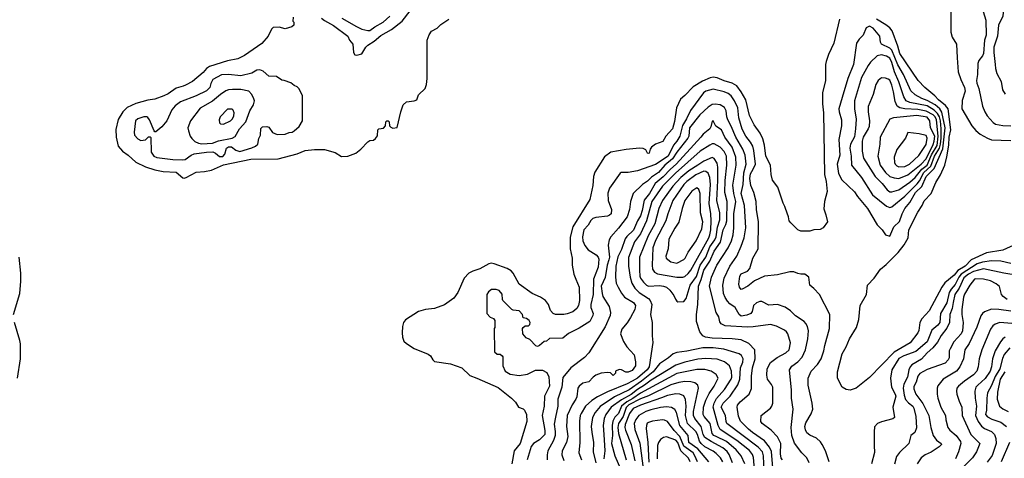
# Model space of a CAD drawing. Extents: x 501367 to 657802, y 482273 to 547541.
# Tile 220 of 256: x 575835 to 585591, y 492749 to 497099. Entities that reach past the tile are written whole.
import ezdxf

# ---------------------------------------------------------------- set-up
doc = ezdxf.new("R2010")
doc.units = 0

msp = doc.modelspace()

# ---------------------------------------------------------------- linework, layer by layer
at = {"layer": '0CON20XD'}
for points in [[(585061.9, 497315), (585062.1, 496975), (585073.8, 496925), (585116.2, 496855), (585122, 496722), (585133.3, 496583.3), (585158.5, 496505), (585195.3, 496425), (585201.5, 496388.5), (585174.1, 496295.9), (585170.4, 496215), (585267.8, 496047.8), (585309.6, 495999.6), (585351.9, 495965), (585422.7, 495922.7), (585465, 495907.3), (585655, 495899.3)], [(585398.3, 497321.7), (585377.1, 497235), (585381.3, 497181.3), (585406.9, 497095), (585409.5, 496945), (585393.2, 496895), (585384.6, 496765), (585375, 496740), (585338.5, 496695), (585328.5, 496665), (585325.4, 496554.6), (585315.7, 496495), (585318.8, 496468.8), (585339.2, 496415), (585375, 496242.5), (585398, 496185), (585421.2, 496145), (585480.5, 496080.5), (585505, 496063.8), (585575, 496049.2), (585655, 496047.1)], [(585602, 497268), (585584.8, 497235.2), (585576.7, 497135), (585533, 497045), (585522.3, 496935), (585488, 496825), (585487.5, 496775), (585500.4, 496655), (585502.7, 496615), (585515.4, 496565.4), (585558.6, 496485), (585572.6, 496402.6), (585598.6, 496358.6)], [(578825, 497115.5), (578855, 497090.4), (578945, 497040), (579086.9, 496935), (579104.3, 496895), (579137.5, 496855), (579143.8, 496773.8), (579155, 496750), (579175, 496746.7), (579225, 496761.4), (579263.8, 496826.2), (579283.1, 496846.9), (579346.5, 496885), (579415, 496942.1), (579519.7, 497000.3), (579625.3, 497084.7), (579703.3, 497185)], [(579285, 496990), (579305, 496992), (579352.6, 497027.4), (579435, 497075.3), (579503.2, 497135)], [(578543.3, 497125), (578542.5, 497085), (578550, 497075), (578550, 497045), (578531.7, 497028.3), (578465, 497009.2), (578405, 497024), (578345, 497020), (578330, 497005), (578297.5, 496935), (578235, 496862.9), (578064.2, 496745), (577997.9, 496712.1), (577895, 496690), (577715, 496634), (577685.5, 496615), (577652.2, 496575), (577547.1, 496485), (577479.2, 496450.8), (577455, 496438.5), (577385, 496419.5), (577307.7, 496362.3), (577265, 496342.8), (577175, 496310), (577105, 496301.1), (576985, 496266.5), (576901.7, 496228.3), (576855.8, 496184.2), (576810.1, 496109.9), (576788.6, 496011.4), (576789.6, 495935), (576812.5, 495845), (576854.4, 495795), (576909.5, 495755), (576984.4, 495684.4), (577080.3, 495640.3), (577175, 495608.7), (577255.4, 495594.6), (577385, 495588.2), (577450.2, 495530.2), (577465, 495527.9), (577486, 495535), (577585, 495588), (577665, 495594.6), (577735, 495608.2), (577855, 495660.2), (578125, 495714.5), (578395, 495719.2), (578585, 495768.7), (578665, 495800), (578755, 495812.3), (578855, 495811.5), (578960.2, 495780.2), (579025, 495743.5), (579085.8, 495744.2), (579165.7, 495774.3), (579214.1, 495815.9), (579285, 495886.7), (579305, 495900), (579340, 495905), (579359.5, 495920.5), (579381.7, 495948.3), (579383, 496007), (579393, 496017), (579438.3, 496021.7), (579460, 496045), (579463, 496087), (579473, 496097), (579487, 496097), (579497, 496087), (579500, 496045), (579511.7, 496031.7), (579533.8, 496023.8), (579575, 496031.2), (579610.5, 496185), (579635.8, 496255), (579666.8, 496283.2), (579742.5, 496295), (579768.8, 496305), (579785.9, 496354.1), (579851.2, 496415), (579866.7, 496455), (579872.5, 496515), (579872.9, 496895), (579891.1, 496948.9), (579916.1, 496983.9), (579970, 497015), (580008, 497052), (580086, 497105)], [(579027.5, 497115), (579171.2, 497031.2), (579225, 497003.8), (579285, 496990)], [(583958.8, 497105), (583901.5, 496865), (583847.5, 496755), (583826.5, 496685), (583820.5, 496655), (583817.7, 496495), (583790.5, 496375), (583790.5, 496265), (583800.5, 496175), (583810.4, 495565), (583825.3, 495495), (583835.4, 495395), (583823.9, 495346.1), (583808.1, 495295), (583802.5, 495222.5), (583823.3, 495165), (583838, 495095), (583795, 495033.3), (583765, 495018.8), (583705, 495016.2), (583665, 495001.2), (583575, 495001.2), (583545, 495013.3), (583474.1, 495084.1), (583460, 495105), (583453.3, 495145), (583421.2, 495225), (583417.7, 495247.7), (583399.2, 495279.2), (583346.6, 495436.6), (583295, 495507.5), (583281.1, 495565), (583272.5, 495655), (583226.9, 495745), (583215.3, 495855), (583196.5, 495916.5), (583173, 495973), (583113.6, 496055), (583065, 496150), (583030.7, 496305), (582984.6, 496385), (582941.8, 496441.8), (582895, 496468.4), (582815, 496491.2), (582745, 496520.6), (582705, 496528.4), (582675, 496522.1), (582599.5, 496490.5), (582507.1, 496432.9), (582425, 496346.4), (582380.8, 496309.1), (582342.9, 496225), (582321.9, 496088.1), (582302.7, 496015), (582236.5, 495945), (582208.8, 495891.2), (582135.4, 495864.6), (582096, 495835), (582082, 495815), (582072.5, 495775), (582065, 495771.2), (582055, 495776.7), (582037.6, 495807.6), (582011.2, 495821.2), (581975, 495825.3), (581845, 495812.4), (581690.6, 495785), (581629.6, 495740.4), (581532.1, 495587.9), (581521.3, 495545), (581515.4, 495455), (581484.5, 495315), (581316.9, 495045), (581288.3, 494941.7), (581290.5, 494825), (581310, 494735), (581310.5, 494665), (581326.2, 494575), (581344.2, 494524.2), (581379.6, 494445), (581380.4, 494315), (581372.9, 494265), (581355.9, 494234.1), (581317.2, 494202.8), (581258.1, 494181.9), (581225, 494176.7), (581145, 494176.7), (581121.9, 494185), (581093.3, 494215), (581073.2, 494275), (581043.6, 494315), (580995.6, 494345.6), (580912.3, 494382.3), (580785.5, 494475), (580725.2, 494585.2), (580705, 494608.5), (580665, 494630.7), (580535, 494678.1), (580505, 494683.2), (580485, 494679.2), (580395, 494628.2), (580325, 494606.6), (580284.1, 494585.9), (580238.7, 494535), (580177.9, 494395), (580135, 494338.5), (580045, 494270.9), (579945, 494234.7), (579855, 494223.4), (579785, 494204.6), (579659.2, 494120.8), (579639.2, 494095), (579628.7, 494055), (579624.4, 493995), (579629.5, 493949.5), (579642.3, 493912.3), (579667.1, 493887.1), (579745, 493838.7), (579883.4, 493783.4), (579904, 493764), (579927.5, 493725), (579945, 493710.5), (580105, 493686), (580215, 493647.8), (580295, 493571.8), (580365, 493544.6), (580575, 493451.5), (580707.1, 493345), (580748.6, 493305), (580778, 493255), (580825, 493238.8), (580837.3, 493227.3), (580855.6, 493185), (580860.6, 493115), (580794.2, 492895), (580733.7, 492825), (580710.5, 492695)], [(585715.8, 494875), (585575, 494814.2), (585412.8, 494787.2), (585261.7, 494718.3), (585202.2, 494655), (585128.6, 494611.4), (585095, 494566.7), (585001.7, 494488.3), (584972.9, 494447.1), (584845, 494212.9), (584775, 494133.5), (584753.2, 494095), (584743.9, 494016.1), (584735.5, 493995), (584659.1, 493895), (584498.6, 493801.4), (584255, 493550.6), (584124.5, 493445.5), (584065, 493424.2), (584022.4, 493432.4), (583985, 493456.2), (583939.2, 493545), (583937.7, 493607.7), (583985, 493786.2), (584024.7, 493855.3), (584056.9, 493935), (584124.7, 494045.3), (584150.7, 494125), (584161.5, 494265), (584226.1, 494373.9), (584235.5, 494465), (584302.7, 494535), (584364.4, 494625), (584419.6, 494670.4), (584540.4, 494789.6), (584598.8, 494865), (584636.5, 494935), (584645.7, 495015), (584735, 495190), (584775.4, 495254.6), (584797, 495303), (584864.4, 495375), (584912.5, 495485), (584958.7, 495561.3), (585000.6, 495655), (585021, 495739), (585041.8, 495855), (585043.5, 495935), (585060.7, 496005), (585032.9, 496215), (585007.5, 496247.5), (584939.1, 496305), (584903.7, 496343.7), (584804.5, 496425), (584737.1, 496495), (584555.3, 496765), (584536.1, 496836.1), (584479.5, 496989.5), (584455, 497017.1), (584416.2, 497046.2), (584324.4, 497104.4)], [(584455, 494953.3), (584496.6, 495043.4), (584550.8, 495099.1), (584578.1, 495175), (584603.7, 495225), (584655, 495285.4), (584709.8, 495385), (584774.5, 495445.5), (584815.5, 495545), (584896.7, 495623.3), (584982.1, 495817.9), (585004.9, 496025), (584971.6, 496181.6), (584951.4, 496215), (584905.5, 496255.5), (584825, 496298.8), (584775, 496317.3), (584706.4, 496355), (584664.5, 496394.5), (584592.4, 496555), (584535, 496649.7), (584476.1, 496796.1), (584455, 496817), (584373.8, 496855), (584363.8, 496875), (584357, 496937), (584290.5, 497015), (584255, 497034.6), (584221.2, 497018.8), (584190.6, 496945), (584154, 496906), (584127.3, 496865), (584095.4, 496655), (584040.9, 496515), (583985, 496327.5), (583951.1, 496215), (583953.6, 496183.6), (583976.5, 496105), (583978.9, 496045), (583950.7, 495909.3), (583960.5, 495755), (583935.8, 495665), (583948.9, 495575), (583982.1, 495512.1), (584105, 495393.3), (584136.5, 495345), (584234.5, 495225), (584331.2, 495065), (584381.2, 495015), (584415, 494966.2), (584455, 494953.3)], [(584455, 495237.3), (584475, 495243.3), (584605, 495349.7), (584727.8, 495472.2), (584749.6, 495500.4), (584794.2, 495585), (584861.4, 495645), (584899.5, 495745), (584949.4, 495825), (584959.3, 495865), (584963.5, 495925), (584965.1, 496015.1), (584957, 496095), (584947.1, 496137.1), (584929.1, 496169.1), (584895, 496201.4), (584825, 496243.2), (584655, 496278.3), (584618.4, 496295), (584594.8, 496334.8), (584545.9, 496484.1), (584502.3, 496582.3), (584475, 496675.4), (584455, 496718.7), (584425, 496736.5), (584375, 496749.7), (584329.8, 496740.2), (584265, 496678.1), (584240.9, 496645), (584176.1, 496525), (584107.3, 496295), (584108, 496215), (584123, 496113), (584117, 496015), (584105, 495938.6), (584067.5, 495865), (584061.7, 495825), (584074.2, 495745.8), (584075.5, 495655), (584175.2, 495535.2), (584283.5, 495363.5), (584425, 495250), (584455, 495237.3)], [(577445, 495708), (577475, 495714), (577535, 495756.3), (577565, 495769.5), (577685, 495785.5), (577747.6, 495787.6), (577776.3, 495776.3), (577815, 495743.5), (577846.7, 495743.3), (577869.1, 495765), (577882.9, 495825), (577905, 495838.7), (577935, 495838.7), (577976.5, 495805), (578015, 495790.4), (578135, 495826.8), (578172.5, 495845), (578196, 495865), (578205, 495920), (578220, 495955), (578225, 496020), (578240, 496035), (578285, 496040), (578304.2, 496034.2), (578340.5, 495980.5), (578385, 495960), (578465, 495962), (578505, 495978.8), (578535.9, 495984.1), (578555, 495996.7), (578605, 496040), (578636, 496095), (578636, 496345), (578602.7, 496412.7), (578585, 496433.8), (578555, 496446.7), (578521.7, 496471.7), (578455, 496496.2), (578432.5, 496497.5), (578380, 496535), (578305, 496540), (578248.8, 496588.8), (578215, 496600), (578185, 496598), (578135, 496568.9), (578025, 496541.2), (577905, 496555.4), (577835, 496550.8), (577749.4, 496505), (577727.9, 496465), (577720.8, 496425), (577685, 496394.4), (577585, 496343.2), (577430, 496285), (577374.7, 496245.3), (577342.5, 496205), (577294.2, 496095), (577244.2, 496035.8), (577185, 495987.5), (577175, 495987.5), (577166.4, 495996.4), (577121.9, 496105), (577105, 496129.2), (577095, 496135.6), (577065, 496136.9), (577005, 496115.7), (576984.2, 496094.2), (576968.6, 495985), (576974.4, 495954.4), (577005, 495916), (577035, 495901.2), (577081.7, 495908.3), (577113, 495937), (577127, 495937), (577135, 495930), (577138.8, 495785), (577164, 495745), (577195, 495733.3), (577352.6, 495712.6), (577445, 495708)], [(584455, 495393.1), (584475, 495393.2), (584545, 495413.1), (584655, 495488.3), (584707.5, 495532.5), (584774.9, 495615.1), (584825.6, 495655), (584870.5, 495759.5), (584925, 495851.4), (584936.7, 495945), (584918.3, 496105), (584905, 496135.2), (584885, 496154.3), (584815, 496193.2), (584735, 496208.4), (584605, 496214.8), (584555.8, 496225.8), (584530.6, 496240.6), (584508.1, 496288.1), (584493.5, 496385), (584475, 496449.4), (584455, 496497.8), (584441.2, 496508.8), (584415, 496519.5), (584375, 496521.4), (584339.2, 496495), (584318.5, 496455), (584291.7, 496358.3), (584241.3, 496238.7), (584240.3, 496185), (584254.7, 496095.3), (584250.2, 496039.8), (584241.9, 496015), (584190.8, 495935), (584183.4, 495895), (584181.3, 495795), (584196.3, 495726.4), (584310, 495545), (584380, 495475), (584430.4, 495410.4), (584455, 495393.1)], [(577638.9, 495868.9), (577745, 495872.8), (577803.7, 495896.3), (577941.4, 495925), (577969.6, 495940.4), (578013.4, 496015), (578075, 496087.1), (578114.7, 496195.3), (578151.1, 496255), (578160.6, 496295), (578156.4, 496315), (578135, 496355.5), (578105, 496389.6), (578025, 496405.3), (577943.4, 496406.6), (577905, 496403.1), (577878.1, 496391.9), (577825, 496358.5), (577745, 496290.7), (577625, 496220), (577527.8, 496095), (577502.5, 496025), (577506.5, 495995), (577524.6, 495944.6), (577540.4, 495920.4), (577572, 495892), (577605.4, 495875.4), (577638.9, 495868.9)], [(583855.5, 492715), (583819.2, 492825), (583786.7, 492886.7), (583771.1, 492911.1), (583729.3, 492949.3), (583665, 492980), (583635, 493003.3), (583620.5, 493030.5), (583615.5, 493065), (583625, 493101.2), (583678.6, 493191.4), (583692.1, 493237.9), (583687.5, 493295), (583645.8, 493474.2), (583648.6, 493545), (583678, 493615), (583739.6, 493680.4), (583775.4, 493734.6), (583803.1, 493815), (583812.2, 493867.8), (583859.2, 494035), (583861.2, 494175), (583761.2, 494375), (583705, 494434), (583662.5, 494465), (583652.5, 494545), (583615.9, 494575.9), (583575, 494576.7), (583545, 494581.2), (583505, 494598), (583465, 494600), (583345, 494568.6), (583215, 494556), (583115, 494510), (583050, 494455), (582995, 494426), (582984.2, 494424.2), (582965.5, 494445.5), (582960.9, 494475), (582970.5, 494555), (582985, 494577.5), (583045.8, 494604.2), (583068.8, 494631.2), (583099.2, 494735), (583151.9, 494825), (583155.4, 495094.6), (583134.6, 495215), (583132.7, 495295), (583108.8, 495385), (583078.8, 495455), (583068.1, 495525), (583075, 495571.4), (583102.5, 495615), (583125.2, 495665), (583110.5, 495800.5), (583098, 495845), (583076.7, 495885), (583031.3, 495945), (582995, 496012.9), (582960, 496125), (582951.6, 496225), (582918.8, 496295), (582884.7, 496344.8), (582856.2, 496366.2), (582815.8, 496385), (582705, 496411.3), (582635, 496391.1), (582609.6, 496375), (582480.2, 496199.8), (582442.8, 496115), (582400.8, 496049.2), (582376, 495945), (582344.6, 495895.4), (582313.9, 495856.1), (582259.8, 495745), (582135, 495663.2), (581955, 495600), (581865, 495582.2), (581795, 495583.3), (581785, 495577.5), (581680.6, 495429.4), (581661.3, 495378.7), (581667.3, 495305), (581698.1, 495215), (581694.4, 495175), (581680.4, 495159.6), (581659.4, 495150.6), (581545, 495138.2), (581515, 495127.3), (581495, 495108.9), (581468.9, 495061.1), (581423.8, 495015), (581410.3, 494945), (581414.7, 494904.7), (581435, 494858), (581466.7, 494816.7), (581546.6, 494766.6), (581566.2, 494745), (581571.8, 494725), (581567.3, 494645), (581521.1, 494525), (581516.4, 494373.6), (581492.6, 494275), (581494.3, 494244.3), (581516.5, 494185), (581514.4, 494165), (581484, 494105), (581379.8, 494040.2), (581274.3, 493985.7), (581215, 493940), (581085, 493937.5), (581055, 493910), (581031.7, 493908.3), (580985, 493866.7), (580965, 493857.5), (580950, 493865), (580888.3, 493928.3), (580854.1, 493944.1), (580820, 493985), (580817.5, 494035), (580823, 494047), (580845, 494062.5), (580875, 494062.5), (580890, 494075), (580893.3, 494095), (580883.3, 494115), (580855.9, 494135.9), (580823.6, 494143.6), (580815.9, 494175.9), (580785, 494212.5), (580725, 494217.5), (580710, 494225), (580623, 494313), (580617.5, 494325), (580615.9, 494375.9), (580585, 494412.5), (580555, 494422.5), (580508.3, 494421.7), (580480.5, 494399.5), (580463.8, 494375), (580463.8, 494185), (580495, 494147.5), (580530, 494135), (580542.5, 494115), (580542.5, 494045), (580537.5, 494035), (580540, 493805), (580565, 493782.5), (580595, 493782.5), (580617, 493767), (580622.5, 493755), (580623.3, 493665), (580646.2, 493615), (580695, 493584), (580785, 493569.4), (580865, 493584), (580945, 493623.3), (581013.6, 493623.6), (581058.9, 493598.9), (581077.3, 493557.3), (581085.3, 493464.7), (581036.6, 493365), (581031.4, 493265), (581010.6, 493175), (581038.4, 493025), (581038.2, 492985), (580985, 492932), (580925.7, 492895), (580904.4, 492865), (580862.2, 492735)], [(583657.5, 492705), (583633.7, 492753.7), (583584.6, 492805), (583510.9, 492900.9), (583483.9, 492975), (583477.5, 493055), (583499.6, 493235), (583483.8, 493345), (583483.1, 493425), (583462.1, 493625), (583485, 493664.4), (583545.5, 493705), (583587.1, 493752.9), (583620.8, 493825), (583645.4, 493935.4), (583651.2, 494015), (583641.5, 494055), (583625, 494087.5), (583607.5, 494105), (583520.8, 494160.9), (583470.9, 494210.9), (583418.8, 494248.8), (583345, 494276), (583257, 494267), (583186.7, 494305), (583167.5, 494305), (583135, 494292.2), (583107.1, 494265), (583092.5, 494205), (583078, 494185), (583040.4, 494169.6), (582985, 494160), (582962.4, 494175), (582923.9, 494243.9), (582871.3, 494281.3), (582848.1, 494308.1), (582824.7, 494345), (582808.8, 494385), (582801.3, 494465), (582813.5, 494535), (582870.7, 494655), (582941.1, 494755), (582985, 494854.2), (583012.4, 494935), (583031.2, 495035), (583015.8, 495255), (582984.8, 495375.2), (583002, 495465), (583008.4, 495581.6), (583033.3, 495665), (583024.2, 495755), (582999.2, 495815), (582929.6, 495935), (582884.4, 496044.4), (582852, 496105), (582842, 496135), (582835.3, 496195.3), (582817.9, 496227.9), (582775, 496253.3), (582725, 496260), (582695, 496256.8), (582657.4, 496232.6), (582574.1, 496155.9), (582471.6, 496025), (582465.3, 495945), (582456.3, 495925), (582345, 495784.2), (582302.1, 495717.9), (582226.5, 495655), (582165, 495582.9), (582095, 495535.8), (582055, 495498.2), (582005, 495463.6), (581913.1, 495375), (581885.6, 495295), (581878.2, 495215), (581852.7, 495145), (581769.4, 495030.6), (581693.1, 494945), (581675.4, 494914.6), (581666.7, 494863.3), (581678.3, 494745), (581671, 494719), (581655, 494664.2), (581636.7, 494543.3), (581596.7, 494455), (581604.8, 494385), (581614.1, 494355), (581676.9, 494255), (581689.6, 494195), (581686.2, 494165), (581636.5, 494053.5), (581474.7, 493795.3), (581432, 493748), (581294.7, 493645.3), (581215, 493549.4), (581207.1, 493455), (581167.3, 493335), (581166, 493265), (581145, 493158.8), (581130.9, 493089.1), (581140.5, 493015), (581139.4, 492975), (581122.8, 492925), (581068.9, 492825), (581061.5, 492785), (581061.5, 492735)], [(577855, 496063.8), (577923.3, 496095), (577945, 496116.7), (577958, 496145), (577960, 496175), (577951.2, 496201.2), (577940.7, 496210.7), (577895, 496210), (577822, 496135), (577810.8, 496105), (577815, 496077.5), (577825, 496066.7), (577855, 496063.8)], [(583393.3, 492735), (583380.5, 492750.5), (583372.1, 492795), (583377.7, 492895), (583342.6, 492962.6), (583279.7, 493029.8), (583190.8, 493095), (583179.2, 493115), (583182, 493175), (583272.9, 493245), (583287.1, 493265), (583297.1, 493295), (583297.8, 493455), (583285, 493482), (583244.5, 493535), (583236.2, 493575), (583240, 493635), (583275, 493700), (583341.2, 493748.8), (583425, 493794.5), (583458.1, 493825), (583471.9, 493895), (583444.3, 493985), (583432, 494005), (583411.3, 494021.3), (583335, 494060.6), (583275, 494077.8), (583102.6, 494052.6), (583045, 494050), (582825, 494061.8), (582785, 494084.3), (582773.3, 494103.3), (582760.7, 494150.7), (582735.5, 494195.5), (582669.3, 494455), (582691.2, 494545), (582742.9, 494662.9), (582854, 494835), (582887.8, 494905), (582903.5, 494965), (582911.4, 495035), (582911.7, 495175), (582931.8, 495295), (582911.2, 495375), (582902.1, 495457.9), (582933.8, 495655), (582929.2, 495735), (582894.7, 495835), (582823.3, 495935), (582788.2, 496005), (582733.4, 496043.4), (582705, 496096.2), (582695, 496092.5), (582684.5, 496035), (582673.5, 496015), (582607.2, 495962.8), (582582.7, 495935), (582338.3, 495665), (582282.7, 495617.3), (582210.4, 495539.6), (582133, 495475), (582075.6, 495375), (582021.7, 495308.3), (582003.2, 495205), (581986.3, 495155), (581955.8, 495104.2), (581916.8, 495013.2), (581849.9, 494950.1), (581833.5, 494926.5), (581799.2, 494820.8), (581762.9, 494747.1), (581741.8, 494655), (581739.6, 494545), (581744.5, 494485), (581765.3, 494445.3), (581796.5, 494386.5), (581827.1, 494347.1), (581915.6, 494295), (581935.6, 494265), (581928.6, 494225), (581888.6, 494145), (581855, 494092), (581800.6, 494029.4), (581787.1, 493985), (581818.7, 493908.7), (581851.4, 493855), (581922.5, 493775), (581937.8, 493705), (581937.8, 493665), (581905, 493619.5), (581865, 493602.7), (581842.1, 493602.1), (581796.6, 493626.6), (581775, 493629.2), (581740, 493615), (581737, 493593), (581715, 493570), (581687.5, 493597.5), (581659.2, 493599.2), (581595, 493593.5), (581545, 493572.5), (581516.1, 493553.9), (581472.9, 493507.1), (581415, 493494.5), (581376.9, 493465), (581366.3, 493443.7), (581355, 493357.5), (581344.5, 493335), (581309.1, 493280.9), (581260.6, 493175), (581254, 493066), (581264.7, 492965), (581253.1, 492905), (581210.4, 492825), (581207.5, 492785), (581226.4, 492726.4)], [(584545, 495523.3), (584635, 495559.1), (584766.4, 495665), (584815, 495720.2), (584885, 495860.3), (584895.8, 495895), (584901.1, 495945), (584860.2, 496025), (584853.9, 496095), (584825, 496131.6), (584725, 496147.6), (584492.5, 496125), (584455, 496113.1), (584360.7, 495935), (584356, 495864), (584335.9, 495745), (584361.2, 495655), (584412.6, 495582.6), (584455, 495545.3), (584499, 495529), (584545, 495523.3)], [(584545, 495638.5), (584605, 495643.6), (584651.5, 495665), (584745, 495752.1), (584815, 495861.4), (584826.7, 495925), (584815, 495950.8), (584746.8, 495966.8), (584635, 495980), (584611.4, 495925), (584525, 495810), (584500.5, 495735), (584503.8, 495683.8), (584510.5, 495665), (584525, 495649.1), (584545, 495638.5)], [(583307.6, 492535), (583285.4, 492815.4), (583265, 492860), (583213.4, 492923.4), (583097.3, 493005), (583055, 493038), (582976.8, 493116.8), (582956.7, 493166.7), (582942.5, 493255), (582948.8, 493275), (582975, 493310.4), (583061.5, 493385), (583087.3, 493442.7), (583084.7, 493565), (583096.7, 493645), (583121.5, 493735), (583120, 493825), (583057.9, 493887.9), (582985, 493924), (582895, 493934.2), (582695, 493941.1), (582631, 493951), (582604, 493964), (582575, 494004.3), (582540.5, 494105), (582540, 494175), (582554.6, 494274.6), (582560.8, 494455), (582588.4, 494521.6), (582613.9, 494615), (582672.5, 494705), (582715, 494804.6), (582777.4, 494892.6), (582804.8, 495015), (582831.3, 495068.6), (582841.2, 495105), (582845.9, 495295), (582821.7, 495385), (582824.4, 495505), (582841.3, 495655), (582837.6, 495745), (582815, 495792.9), (582775, 495835.3), (582715, 495868), (582695, 495868.2), (582673.9, 495856.1), (582578.2, 495795), (582333.3, 495576.7), (582203.7, 495446.3), (582099.5, 495295), (582044.3, 495105), (581984.9, 494975.1), (581927.1, 494895), (581868.2, 494741.8), (581866.9, 494655), (581882.5, 494545), (581900.6, 494485), (581928.7, 494435), (581972.5, 494392.5), (582064.7, 494334.7), (582082.6, 494312.6), (582097.5, 494275), (582085.5, 494175), (582100.5, 494095), (582100.6, 493965), (582108.7, 493898.7), (582070.8, 493655), (582050.5, 493625), (581954.9, 493545.1), (581905, 493513.5), (581855, 493487.8), (581660.2, 493409.8), (581560.2, 493359.8), (581505, 493323.3), (581441.5, 493265), (581396.7, 493195), (581387.8, 493175), (581382.6, 493117.4), (581386.6, 492905), (581376.2, 492805), (581400.4, 492735)], [(582355, 494301.2), (582415, 494304.3), (582437.5, 494335), (582479.4, 494465), (582539.4, 494550.6), (582576.5, 494663.5), (582632.8, 494745), (582674.2, 494845.8), (582724.2, 494915.8), (582734.3, 494945), (582749.3, 495040.7), (582772, 495115), (582772.9, 495185), (582741.4, 495305), (582753.1, 495505), (582751.1, 495635), (582744.4, 495674.4), (582715, 495723.3), (582695, 495732.7), (582615, 495696.1), (582553.8, 495655), (582465, 495601.3), (582385, 495534.3), (582305, 495446.6), (582204.2, 495305), (582167.3, 495225), (582126.7, 495075), (582063, 494955), (581977.5, 494745), (581974.7, 494615), (581979.7, 494555), (581987.3, 494535), (582016.8, 494496.8), (582045, 494467.7), (582065, 494457.8), (582175, 494464), (582215, 494457.5), (582244, 494445), (582276.1, 494416.1), (582315, 494363.8), (582331.7, 494328.3), (582345, 494306.7), (582355, 494301.2)], [(582405, 494546.1), (582425, 494551.8), (582459.3, 494580.7), (582485, 494614.5), (582664.4, 494935), (582674.4, 494965), (582684.2, 495015.8), (582685.2, 495105.2), (582682.2, 495175), (582666.5, 495276.5), (582679.7, 495465), (582673.9, 495535), (582655.5, 495575.5), (582635, 495592.7), (582615, 495596.5), (582535, 495561), (582445, 495495.8), (582415, 495464.1), (582304.8, 495305), (582258, 495172), (582236.3, 495105), (582135, 494907.5), (582109.1, 494835), (582101.2, 494665), (582106.2, 494626.2), (582124.8, 494594.8), (582155, 494578), (582345, 494546.5), (582405, 494546.1)], [(582345, 494683.5), (582415, 494720), (582430, 494735), (582457.7, 494792.3), (582538.2, 494905), (582593.1, 495025), (582602.3, 495095), (582580, 495185), (582577.5, 495375), (582564.4, 495414.4), (582545, 495432), (582495, 495396.9), (582425, 495304.2), (582397.7, 495225), (582367.5, 495092.5), (582325, 495032.9), (582268.3, 494921.7), (582260.6, 494825), (582238.6, 494755), (582240, 494735), (582287, 494697), (582345, 494683.5)], [(575773.8, 494175), (575836, 494384), (575846.7, 494505), (575845.3, 494585), (575828.5, 494745)], [(585655, 494682.5), (585555, 494702.8), (585465, 494707.6), (585375, 494694.8), (585322.4, 494677.6), (585163.4, 494576.6), (585140.8, 494545), (585105, 494471.2), (585064.4, 494425.6), (585045, 494393.9), (585020.4, 494289.6), (584958.8, 494185), (584951.7, 494095), (584930.7, 494069.3), (584871.5, 494018.5), (584826.3, 493905), (584715, 493808.1), (584595, 493766), (584545, 493739.5), (584476.5, 493625), (584463.3, 493545), (584472.2, 493455), (584509.4, 493385), (584514.3, 493364.3), (584487.5, 493255), (584502.5, 493155), (584485, 493140), (584375, 493110.8), (584335, 493093.3), (584305, 493060), (584302.5, 493012.5)], [(585727.4, 494562.6), (585585, 494584.2), (585385, 494629), (585285, 494600.8), (585236.5, 494575), (585189.7, 494540.3), (585142.1, 494435), (585101.2, 494375), (585084.3, 494295.7), (585074.2, 494235.8), (585050, 494175), (585046.5, 494095), (585021, 494039), (584963.8, 493966.2), (584927.7, 493902.3), (584884.1, 493845.9), (584824.7, 493795), (584769.2, 493730.8), (584674.8, 493675.2), (584657.7, 493655), (584644.8, 493625.2), (584630, 493555), (584595.7, 493484.3), (584589.3, 493445), (584599.8, 493375), (584612.9, 493332.9), (584639.8, 493299.8), (584683.1, 493265), (584695.3, 493245), (584714.6, 493165.4), (584719.5, 493050.5), (584705, 493006.2), (584665.8, 492974.2), (584644.4, 492895), (584553.4, 492806.6), (584522.8, 492767.2), (584502.1, 492692.1)], [(585620, 494325), (585578.1, 494355), (585563.5, 494375), (585542.4, 494452.4), (585509.1, 494479.1), (585455, 494507.9), (585385, 494526.4), (585305, 494530), (585294.3, 494525), (585247.9, 494465), (585195, 494375.7), (585185, 494348), (585169.4, 494225), (585169.7, 494175), (585181.5, 494095), (585176.9, 494015), (585162.7, 493985), (585089.2, 493905), (585053.1, 493835), (585045.4, 493815), (585043.1, 493745), (585035.2, 493724.8), (585005, 493693.8), (584825, 493630), (584755, 493589.4), (584735, 493564.3), (584717, 493503), (584695, 493460), (584695, 493437.5), (584713.1, 493385), (584784.4, 493294.4), (584841.3, 493175), (584861.8, 493055), (584887.1, 492975), (584918.5, 492928.5), (584966.2, 492895), (584966.7, 492885), (584945.8, 492864.2), (584865, 492810), (584806.3, 492783.7), (584766.2, 492753.8), (584725.7, 492695)], [(585655, 494210), (585535.3, 494224.7), (585465, 494226.9), (585395, 494202.2), (585373.3, 494186.7), (585356.8, 494163.2), (585318.7, 494051.3), (585241.3, 493888.7), (585200, 493825), (585186.2, 493735), (585150.4, 493655), (585115.9, 493614.1), (584985.6, 493535), (584931.2, 493468.8), (584924.6, 493445), (584924.6, 493385.4), (584931.5, 493345), (584962.5, 493255), (585009.1, 493175), (585012, 493132), (585032.2, 493055), (585049.4, 493029.4), (585113.8, 492973.8), (585155.2, 492915.2), (585160.8, 492895), (585137.4, 492812.6), (585108.2, 492745)], [(575813.1, 493545), (575842.9, 493735), (575843.8, 493885), (575838, 493918), (575784.1, 494095)], [(585665, 494086.8), (585545, 494096.2), (585500.2, 494079.8), (585476.9, 494063.1), (585455, 494030), (585369.6, 493825), (585340, 493735), (585332.5, 493655), (585319.2, 493615), (585285, 493576.2), (585196.7, 493515), (585135.6, 493465), (585121.9, 493445), (585115.6, 493415), (585120, 493385), (585142.7, 493315), (585169.5, 493255), (585173.5, 493175), (585260.4, 492985), (585349.4, 492895), (585316.5, 492815), (585274.4, 492755), (585185.2, 492664.8)], [(585599.6, 493950.4), (585576.2, 493933.8), (585552.3, 493905), (585499.2, 493815), (585474.2, 493735), (585462.9, 493655), (585450.8, 493615), (585399.6, 493540.4), (585327.5, 493475), (585309.2, 493455), (585299.6, 493415), (585300.7, 493345), (585314.7, 493265), (585306.5, 493175), (585333, 493113), (585365, 493068.9), (585395, 493046), (585463.3, 493015), (585493.8, 492985), (585505.3, 492945.3), (585508.4, 492895), (585471.7, 492778.3), (585419.7, 492710.3)], [(583211.2, 492615), (583204.2, 492775), (583195.3, 492815), (583151.2, 492861.2), (582843.1, 493095), (582833.3, 493115), (582828.5, 493175), (582786.4, 493255), (582805.3, 493295), (582874.8, 493365.2), (582951.3, 493478.7), (582970.4, 493535), (582976.7, 493645), (582998.7, 493701.3), (583003.3, 493735), (582987.9, 493767.9), (582965, 493786.4), (582812.2, 493832.3), (582705, 493845.7), (582604.8, 493845.2), (582445, 493812.8), (582345, 493799.5), (582310.8, 493785), (582264.3, 493745), (582175, 493687.7), (582112.6, 493607.4), (581995, 493513.2), (581875, 493429.7), (581730.1, 493359.9), (581585, 493263.3), (581536, 493204), (581512, 493155), (581495.9, 493065), (581503, 493007), (581519.3, 492905), (581515.9, 492815), (581542, 492705)], [(585645, 493846.1), (585590.4, 493779.6), (585571.9, 493738.1), (585547.8, 493635), (585500.9, 493559.1), (585465, 493472.9), (585425, 493397.5), (585416.6, 493345), (585413.6, 493226.4), (585405.5, 493185), (585425, 493160.8), (585468.4, 493138.4), (585555, 493106.2), (585611.1, 493065)], [(583124.3, 492525), (583106.1, 492756.1), (583095.6, 492785.6), (583065.2, 492825.2), (582941.8, 492925), (582775, 493036.3), (582755.1, 493075.1), (582705.2, 493255), (582714.4, 493295), (582737.5, 493342.5), (582817.9, 493432.1), (582884.4, 493534.4), (582889.5, 493555), (582887.9, 493615), (582868.5, 493665), (582817, 493707), (582745, 493732.4), (582635, 493740.3), (582555, 493731.7), (582425, 493701.4), (582335, 493673.1), (582090.6, 493525), (582024.7, 493475.3), (581955, 493432.9), (581895, 493383.2), (581799.4, 493330.6), (581696.4, 493255), (581641.9, 493185), (581626, 493144), (581614.7, 493074.7), (581624.1, 492985.9), (581634, 492825), (581624.1, 492745)], [(583019.5, 492695), (582983.4, 492773.4), (582935, 492834.2), (582837.1, 492915), (582734.4, 492964.4), (582713.2, 492975), (582695, 492994.5), (582675.8, 493095), (582616.5, 493165), (582606.8, 493185), (582610.3, 493255), (582633.8, 493326.2), (582666.9, 493393.1), (582716.2, 493465), (582755.5, 493545), (582735, 493580.8), (582685, 493612.5), (582625, 493629.7), (582545, 493629.5), (582345, 493589.1), (581985, 493395.7), (581908.5, 493341.5), (581849.5, 493310.5), (581796.9, 493265), (581766.8, 493195), (581732.7, 493157.3), (581712, 493118), (581705.2, 493075), (581710.3, 492975), (581699.2, 492895), (581732.1, 492775), (581787.1, 492645)], [(585594.7, 493605.3), (585550.2, 493535), (585521.9, 493405), (585518.8, 493335), (585541.5, 493265), (585575, 493240), (585628.6, 493215)], [(582898.8, 492705), (582865.8, 492785.8), (582845.4, 492815.4), (582802.9, 492852.9), (582684.9, 492914.9), (582625, 492956.7), (582608.3, 492985), (582586.3, 493065), (582522.8, 493145), (582511.3, 493175), (582512.7, 493215), (582561.8, 493445), (582554.1, 493474.1), (582525, 493497.3), (582485, 493508), (582425, 493509.8), (582365, 493501), (582285, 493476.5), (582065, 493369), (581985, 493337.9), (581871.9, 493278.1), (581845, 493252.6), (581814.6, 493165), (581766.7, 493093.3), (581760, 493055), (581766.9, 492995), (581843.7, 492733.7)], [(582801.9, 492715), (582779.3, 492755), (582735, 492797.3), (582705, 492820), (582625, 492861.9), (582586.2, 492895), (582569.5, 492919.5), (582550.4, 492985), (582535, 493013.6), (582451, 493095), (582432.8, 493175), (582437, 493265), (582432.8, 493332.8), (582415, 493368.1), (582376.4, 493386.4), (582335, 493389.7), (582255, 493372.4), (582195, 493349.5), (581984.7, 493274.7), (581915, 493241.9), (581877.1, 493192.9), (581832.9, 493085), (581831.1, 493055), (581837.8, 493027.8), (581894.8, 492885), (581929, 492725)], [(582663.2, 492713.2), (582555, 492841.9), (582464.2, 492905), (582458.8, 492975), (582376.4, 493075), (582342.3, 493202.3), (582325, 493233.1), (582292, 493252), (582245, 493259.7), (582185, 493254.2), (582088.6, 493231.4), (582040.5, 493215), (581971.1, 493175), (581939.1, 493135), (581924.2, 493095), (581931.2, 493035), (581979, 492899), (582015.5, 492625.5)], [(582550.3, 492715), (582525.6, 492775), (582506.5, 492805), (582415, 492871.2), (582375, 492964.7), (582319.2, 493025), (582253.1, 493113.1), (582225, 493128.8), (582205, 493130.9), (582105, 493116.9), (582065, 493105.4), (582053.8, 493096.2), (582044.7, 493075.3), (582041.6, 493045), (582060, 492905), (582067.4, 492712.6)], [(582477.8, 492715), (582461.5, 492751.5), (582385.2, 492825), (582356.1, 492906.1), (582335, 492930.3), (582245, 492961.6), (582215, 492956.1), (582185.5, 492935), (582164, 492905), (582156, 492875), (582150.8, 492745)], [(584302.5, 493012.5), (584299.6, 492875), (584304.6, 492805.4), (584274.3, 492695)], [(585641.3, 492905), (585559.2, 492715)]]:
    msp.add_lwpolyline(points, dxfattribs=at)

doc.saveas('drawing.dxf')
